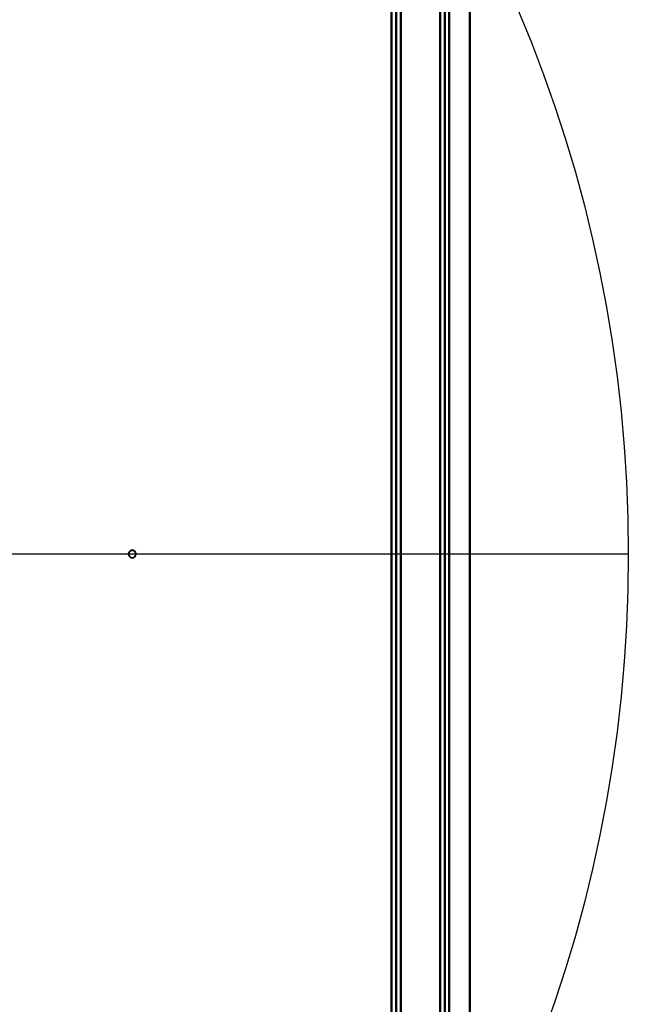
# Model space of a CAD drawing. Header units: millimetres. Extents: x -852 to 852, y -1321 to 592.
# Tile 96 of 111: x 344 to 610, y -214 to 216. Entities that reach past the tile are written whole.
import ezdxf

# ---------------------------------------------------------------- set-up
doc = ezdxf.new("R2010")
doc.units = ezdxf.units.MM
doc.layers.add('G-IMPT', color=8, linetype='Continuous', lineweight=40)

# ---------------------------------------------------------------- blocks, each defined once
blk = doc.blocks.new('NEXA 1500 CALQUES_dwg-769064-Niveau de réf_')
at = {"layer": 'G-IMPT'}
for p, q in [((506.2, 432.95), (506.2, -385.05)), ((508.2, 432.95), (508.2, -385.05))]:
    blk.add_line(p, q, dxfattribs=at)
at = {"layer": 'G-IMPT', "flags": 128}
for points in [[(506.26, -385.05), (506.26, -180.55), (506.26, 23.95), (506.26, 228.45), (506.26, 432.95)], [(506.26, 432.95), (506.26, 228.45), (506.26, 23.95), (506.26, -180.55), (506.26, -385.05)], [(508.23, -385.05), (508.23, -180.55), (508.23, 23.95), (508.23, 228.45), (508.23, 432.95)], [(508.23, 432.95), (508.23, 228.45), (508.23, 23.95), (508.23, -180.55), (508.23, -385.05)], [(510.2, 432.95), (510.2, 228.45), (510.2, 23.95), (510.2, -180.55), (510.2, -385.05)], [(510.2, -385.05), (510.2, -180.55), (510.2, 23.95), (510.2, 228.45), (510.2, 432.95)], [(540.43, 425.95), (540.43, 224.95), (540.43, 23.95), (540.43, -177.05), (540.43, -378.05)], [(540.43, -378.05), (540.43, -177.05), (540.43, 23.95), (540.43, 224.95), (540.43, 425.95)], [(510.2, -384.45), (510.2, -184.75), (510.2, 14.95), (510.2, 214.65), (510.2, 414.35)], [(510.2, 414.35), (510.2, 214.65), (510.2, 14.95), (510.2, -184.75), (510.2, -384.45)], [(540.43, 414.35), (540.43, 216.25), (540.43, 18.15), (540.43, -179.95), (540.43, -378.05)], [(540.43, -378.05), (540.43, -179.95), (540.43, 18.15), (540.43, 216.25), (540.43, 414.35)], [(527.49, -363.83), (527.49, -169.94), (527.49, 23.95), (527.49, 217.84), (527.49, 411.73)], [(527.49, 411.73), (527.49, 217.84), (527.49, 23.95), (527.49, -169.94), (527.49, -363.83)], [(529.46, 411.79), (529.46, 217.87), (529.46, 23.95), (529.46, -169.97), (529.46, -363.89)], [(529.46, -363.89), (529.46, -169.97), (529.46, 23.95), (529.46, 217.87), (529.46, 411.79)], [(531.43, 411.73), (531.43, 217.84), (531.43, 23.95), (531.43, -169.94), (531.43, -363.83)], [(531.43, -363.83), (531.43, -169.94), (531.43, 23.95), (531.43, 217.84), (531.43, 411.73)], [(531.43, -363.83), (531.43, -169.94), (531.43, 23.95), (531.43, 217.84), (531.43, 411.73)], [(531.43, 411.73), (531.43, 217.84), (531.43, 23.95), (531.43, -169.94), (531.43, -363.83)]]:
    blk.add_lwpolyline(points, dxfattribs=at)
at = {"layer": 'G-IMPT'}
for start, end in [(90, 270), (90, 270), (90, 270), (360, 180), (180, 0), (270, 90), (360, 90), (270, 90), (270, 360)]:
    blk.add_arc((393, 14.95), 1.6, start, end, dxfattribs=at)

msp = doc.modelspace()

# ---------------------------------------------------------------- linework, layer by layer
at = {"color": 94, "lineweight": 30}
msp.add_line((609.6, -17.5), (-609.6, -17.5), dxfattribs=at)
msp.add_circle((0, -17.5), 609.6, dxfattribs=at)

# ---------------------------------------------------------------- block references
at = {"layer": 'G-IMPT'}
msp.add_blockref('NEXA 1500 CALQUES_dwg-769064-Niveau de réf_', (0, -32.45), dxfattribs=at)

doc.saveas('drawing.dxf')
